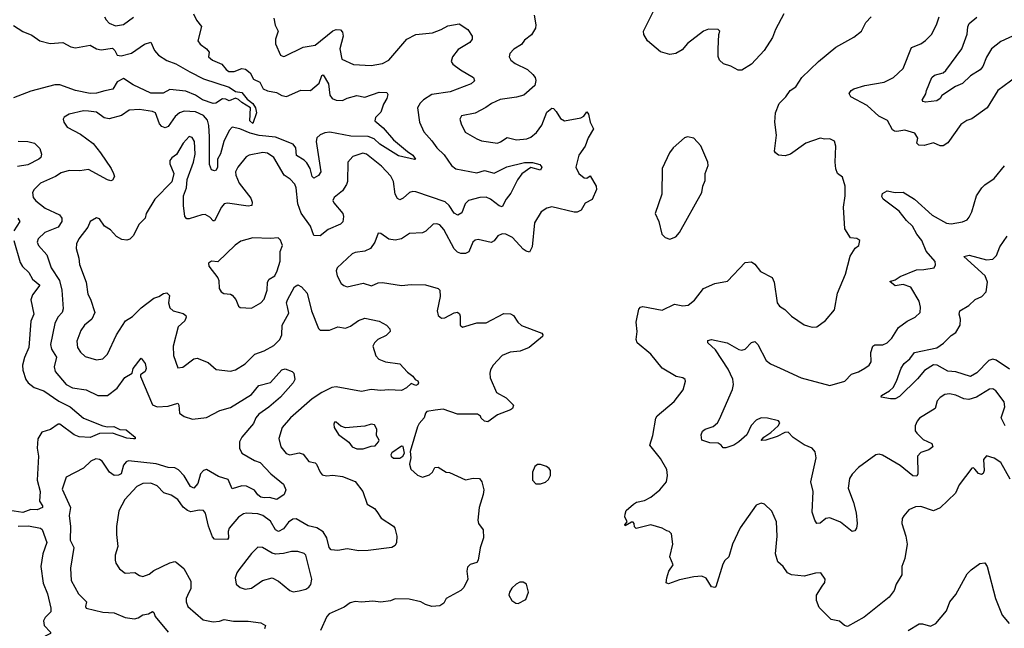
# Model space of a CAD drawing. Extents: x 1995161 to 2088924, y 769148 to 906007.
# Tile 169 of 256: x 2043575 to 2049738, y 822228 to 826037. Entities that reach past the tile are written whole.
import ezdxf

# ---------------------------------------------------------------- set-up
doc = ezdxf.new("R2010")
doc.units = 0

msp = doc.modelspace()

# ---------------------------------------------------------------- linework, layer by layer
at = {"layer": '0CON20XD'}
for points in [[(2048357.5, 826075), (2048306, 825975), (2048287.1, 825925), (2048234.3, 825845), (2048155, 825758.8), (2048095, 825722), (2048071.2, 825721.2), (2048025.9, 825745.9), (2047980.5, 825760.5), (2047953.9, 825783.9), (2047946.4, 825806.4), (2047946.2, 825855), (2047950, 825945), (2047956.7, 825965), (2047946.4, 825976.4), (2047885, 825978.8), (2047855, 825966), (2047755, 825888.8), (2047720.3, 825849.7), (2047682.5, 825825), (2047645, 825820), (2047585, 825835.8), (2047504.4, 825904.4), (2047480.8, 825945), (2047478.6, 825965), (2047568, 826145)], [(2044105.7, 826055), (2044115, 826036.2), (2044134.6, 826014.6), (2044175, 825998.9), (2044225, 826007.8), (2044286.6, 826053.4)], [(2044662.5, 826075), (2044681.4, 826035), (2044712.5, 825995), (2044689.2, 825905), (2044703.4, 825883.4), (2044744, 825855), (2044761.2, 825835), (2044756, 825805), (2044782, 825785), (2044839.1, 825759.1), (2044866.7, 825725), (2044884, 825714), (2044917.6, 825712.4), (2044965, 825732), (2044988.3, 825728.3), (2045017.3, 825705), (2045038.6, 825665), (2045076.9, 825646.9), (2045099.4, 825605), (2045125, 825592.3), (2045181.1, 825581.1), (2045215, 825563.5), (2045245, 825556.7), (2045335, 825597.1), (2045395, 825593.8), (2045449.9, 825640.1), (2045465, 825688), (2045475, 825692.5), (2045507.3, 825635), (2045515.4, 825565), (2045531.1, 825545), (2045555, 825534), (2045595, 825532.3), (2045625, 825547.1), (2045685, 825563.6), (2045735, 825551.9), (2045825, 825583.1), (2045872, 825582), (2045878.1, 825568.1), (2045871.9, 825545), (2045851.4, 825508.6), (2045835, 825458.8), (2045801.2, 825425), (2045798, 825405), (2045850, 825360), (2045915, 825285.6), (2046001.5, 825211.5), (2046035, 825190), (2046052.5, 825165), (2046045, 825162), (2045945, 825184.6), (2045828.9, 825258.9)], [(2046794.3, 826065), (2046805.7, 826005), (2046802.5, 825985), (2046778.1, 825941.9), (2046735, 825908.6), (2046715, 825882.5), (2046667.4, 825852.6), (2046642, 825825), (2046638, 825805), (2046648.8, 825785), (2046675, 825764), (2046753.8, 825725), (2046786.2, 825695), (2046801.2, 825675), (2046805.9, 825655.9), (2046800, 825625), (2046731.2, 825565), (2046685, 825552.5), (2046581.9, 825538.1), (2046527.2, 825512.8), (2046493, 825487), (2046425, 825452.9), (2046340, 825435), (2046330, 825415), (2046337.1, 825385), (2046363.4, 825333.4), (2046435, 825290.8), (2046465, 825280), (2046565, 825265.5), (2046585, 825272.1), (2046625, 825300.3), (2046685, 825284.8), (2046748.1, 825291.9), (2046775, 825302.5), (2046808.5, 825331.5), (2046842.7, 825377.3), (2046875, 825458.8), (2046905, 825483.3), (2046915, 825482.5), (2046933, 825463), (2046958.8, 825418.8), (2046985, 825404.2), (2047087.3, 825422.7), (2047106.4, 825433.6), (2047125, 825460), (2047135.8, 825445), (2047146, 825395), (2047167.1, 825355), (2047133.1, 825296.9), (2047113.8, 825245), (2047075, 825188.8), (2047055.7, 825115), (2047074.4, 825074.4), (2047107.3, 825047.3), (2047123.9, 825046.1), (2047145, 825060), (2047182.5, 824995), (2047184, 824975), (2047158.8, 824911.2), (2047115, 824888), (2047089.2, 824845), (2047065, 824832.2), (2047045, 824832.2), (2046905, 824865.5), (2046875, 824858.1), (2046839.2, 824835), (2046796.9, 824765), (2046783.3, 824616.7), (2046765, 824583.3), (2046745, 824588), (2046725, 824601.9), (2046658.6, 824675), (2046616.7, 824695), (2046595, 824697.1), (2046567.5, 824685), (2046545, 824653.3), (2046525, 824643.8), (2046445, 824661.4), (2046425, 824657.5), (2046410.8, 824645), (2046385, 824583.8), (2046365, 824574), (2046335, 824574.2), (2046315, 824582.9), (2046294, 824604), (2046229.1, 824725), (2046205, 824753.1), (2046185, 824760.6), (2046162.1, 824757.9), (2046116.2, 824713.8), (2046096.9, 824703.1), (2046015, 824700), (2045964.5, 824665.5), (2045925, 824656.7), (2045885, 824664.3), (2045835, 824698.8), (2045818.3, 824701.7), (2045797.5, 824645), (2045770.8, 824605), (2045735, 824588.2), (2045675, 824580), (2045655, 824571.4), (2045561.2, 824485), (2045555.8, 824465), (2045560.8, 824435), (2045586.8, 824386.8), (2045603.2, 824373.2), (2045625, 824366), (2045725, 824387.8), (2045777.3, 824372.7), (2045818.8, 824391.2), (2045845, 824392.9), (2045965, 824373.8), (2046025, 824380.8), (2046115, 824378.6), (2046195, 824355.8), (2046204.1, 824344.1), (2046207.5, 824305), (2046188, 824215), (2046193.3, 824185), (2046215, 824168.8), (2046235, 824171.2), (2046295, 824202.5), (2046315.9, 824205.9), (2046327.1, 824197.1), (2046331.7, 824181.7), (2046331.2, 824125), (2046346, 824114), (2046435, 824140), (2046495, 824139.5), (2046605, 824197.5), (2046645.9, 824195.9), (2046665, 824186.7), (2046692.5, 824145), (2046715, 824122.9), (2046842.5, 824075), (2046848.8, 824065), (2046846.2, 824055), (2046763.6, 823986.4), (2046706.9, 823963.1), (2046645, 823956.2), (2046595.3, 823934.7), (2046538.9, 823875), (2046521.5, 823845), (2046516.5, 823825), (2046520, 823795), (2046558.6, 823705), (2046620, 823670), (2046666, 823625), (2046660, 823605), (2046646, 823595), (2046565, 823564.5), (2046505, 823520.8), (2046483.3, 823525), (2046463.6, 823543.6), (2046460, 823555), (2046439.3, 823569.3), (2046315, 823567.5), (2046225, 823600.8), (2046175, 823593.1), (2046123.5, 823585), (2046114.6, 823575), (2046106, 823545), (2046075, 823510.8), (2046065, 823490), (2046018.8, 823335), (2046023.3, 823295), (2046015.6, 823255), (2046022.9, 823225), (2046065, 823187.5), (2046095, 823174.2), (2046140.5, 823189.5), (2046157.5, 823205), (2046172.5, 823235), (2046193, 823237), (2046245, 823206.2), (2046265, 823203.3), (2046365, 823158), (2046412.5, 823167.5), (2046452.5, 823165), (2046467.5, 823145), (2046479.2, 823095), (2046475.8, 823065.8), (2046450.8, 822985), (2046443.1, 822905), (2046445.7, 822885), (2046476.5, 822845), (2046477.1, 822795), (2046457.4, 822732.6), (2046443.6, 822655), (2046435, 822639.4), (2046395, 822627.5), (2046378.4, 822611.6), (2046372.9, 822585), (2046380.5, 822535), (2046355, 822483.8), (2046335, 822464), (2046243.3, 822415), (2046228.8, 822385), (2046205, 822369.5), (2046154.7, 822364.7), (2046115, 822376.9), (2046084.5, 822394.5), (2046011.7, 822411.7), (2045925, 822411.9), (2045895, 822401.2), (2045835, 822392.2), (2045785, 822399), (2045715, 822392.1), (2045674.4, 822395.6), (2045642.4, 822387.6), (2045605, 822360.8), (2045512.1, 822317.9), (2045497.5, 822302.5), (2045456.9, 822215)], [(2049775, 823162.5), (2049716.7, 823265), (2049675, 823293.3), (2049625, 823306.7), (2049606.7, 823285), (2049611.2, 823215), (2049605, 823197.5), (2049595, 823191.2), (2049576.4, 823196.4), (2049553.6, 823223.6), (2049545, 823232.5), (2049535, 823230), (2049455, 823126.7), (2049431.8, 823075), (2049337, 822983), (2049295, 822963.8), (2049215, 822991.1), (2049181.3, 822988.7), (2049139.7, 822970.3), (2049107.7, 822932.3), (2049098.8, 822915), (2049096.2, 822885), (2049122, 822805), (2049130, 822755), (2049114.3, 822665), (2049097.1, 822615), (2049096.6, 822563.4), (2049060.8, 822505), (2049047.5, 822465), (2049016.4, 822423.6), (2048861.3, 822298.7), (2048755, 822240), (2048736.4, 822246.4), (2048705, 822272.5), (2048654.2, 822284.2), (2048579.5, 822359.5), (2048561.7, 822401.7), (2048562.5, 822435), (2048597.7, 822492.3), (2048613.3, 822515), (2048616.7, 822535), (2048590, 822575), (2048555, 822573.3), (2048485, 822554), (2048405, 822562.5), (2048381.2, 822575), (2048354.3, 822614.3), (2048320, 822645), (2048305.8, 822695), (2048315.5, 822805.5), (2048310.8, 822895), (2048282.3, 822962.3), (2048236.1, 823006.1), (2048215, 823011.2), (2048185, 823000), (2048085, 822856.7), (2048037.1, 822755), (2048014, 822675), (2047988.3, 822651.7), (2047975, 822628.8), (2047931.4, 822488.6), (2047925, 822484.2), (2047905, 822488), (2047871.2, 822541.2), (2047844.2, 822554.2), (2047795, 822551.4), (2047705, 822531.5), (2047635, 822505.8), (2047622.1, 822512.1), (2047625.5, 822544.5), (2047638.1, 822585), (2047664, 822625), (2047643.1, 822675), (2047662, 822755), (2047655, 822820), (2047640, 822835), (2047625, 822837.5), (2047595.9, 822855.9), (2047525.8, 822875.8), (2047432.3, 822852.3), (2047422.5, 822862.5), (2047420, 822885), (2047415, 822892.5), (2047405, 822893.3), (2047365, 822870), (2047362.5, 822875), (2047377.5, 822895), (2047363.3, 822925), (2047363.6, 822943.6), (2047371.2, 822965), (2047416.2, 823005), (2047435, 823017.5), (2047485, 823028.6), (2047525, 823050), (2047580.5, 823095), (2047622.5, 823145), (2047629.6, 823185), (2047625, 823222), (2047585, 823290.9), (2047518.6, 823375), (2047536.7, 823435), (2047555.7, 823544.3), (2047565, 823558.8), (2047671.2, 823648.8), (2047728.3, 823721.7), (2047742.5, 823775), (2047740, 823785), (2047726.4, 823796.4), (2047684.1, 823804.1), (2047595, 823855.8), (2047524.4, 823945), (2047440, 824015), (2047434.2, 824035), (2047438.6, 824085), (2047434.2, 824145), (2047450, 824225), (2047461.2, 824238.8), (2047475, 824242), (2047595, 824220), (2047673.7, 824256.3), (2047725, 824247.1), (2047758.7, 824251.3), (2047798.6, 824281.4), (2047855, 824356), (2047925, 824387.1), (2048005, 824400), (2048115, 824516.7), (2048155, 824521.2), (2048175, 824506.7), (2048211.2, 824461.2), (2048285, 824423.3), (2048297.1, 824395), (2048315.7, 824265.7), (2048331.2, 824245), (2048363, 824223), (2048405, 824181.2), (2048485, 824128), (2048505, 824121.2), (2048535, 824114), (2048565, 824116), (2048618.8, 824155), (2048675, 824222.5), (2048694.4, 824325), (2048744.4, 824445.6), (2048772.7, 824557.3), (2048803.6, 824606.4), (2048826.7, 824625), (2048832.5, 824655), (2048815, 824667.5), (2048775, 824672.5), (2048738.8, 824728.8), (2048730.6, 824865), (2048741.5, 824935), (2048741.4, 824995), (2048725, 825052.5), (2048694.2, 825074.2), (2048683.4, 825103.4), (2048679.4, 825145), (2048684, 825245), (2048675, 825276.7), (2048645, 825292.5), (2048615, 825290), (2048585, 825296.7), (2048495, 825263.8), (2048400, 825195), (2048365, 825186), (2048325, 825188.8), (2048305, 825203.3), (2048300, 825215), (2048310.6, 825315), (2048300.8, 825395), (2048305.8, 825455), (2048327.4, 825512.6), (2048370, 825555), (2048396.7, 825595), (2048432.7, 825617.3), (2048471.2, 825675), (2048573.8, 825776.2), (2048682, 825865), (2048795, 825928.8), (2048843.3, 825965), (2048871.2, 826018.8), (2048903.3, 826055)], [(2049815, 825681.2), (2049696, 825595), (2049629.2, 825485), (2049535, 825417.5), (2049503.7, 825406.3), (2049465, 825381.4), (2049385, 825265.7), (2049355, 825246.9), (2049335, 825248.6), (2049295, 825266.5), (2049235, 825250), (2049203, 825253), (2049189.2, 825265), (2049195.7, 825295), (2049177.3, 825327.3), (2049115, 825346.8), (2049065, 825336.6), (2049049.2, 825339.2), (2049038.5, 825348.5), (2049006.6, 825406.6), (2048953.1, 825433.1), (2048879.8, 825499.8), (2048776.2, 825555), (2048766, 825575), (2048780, 825595), (2048796.7, 825605), (2048865, 825624.5), (2048985, 825645.5), (2049044.7, 825675.3), (2049105, 825732), (2049157.6, 825862.4), (2049215, 825885.7), (2049245, 825907.5), (2049280.8, 825945), (2049313.3, 826005), (2049329.6, 826055)], [(2043535, 826000.8), (2043595, 825964.4), (2043650.6, 825940.6), (2043700, 825905), (2043765, 825887.3), (2043845, 825894.3), (2043895, 825868.3), (2043925, 825860.3), (2044015, 825877.3), (2044056, 825855), (2044085, 825848.1), (2044155, 825858.1), (2044171.2, 825845), (2044185, 825816), (2044210.8, 825810.8), (2044275, 825827.5), (2044355, 825884.7), (2044395, 825897.5), (2044417.5, 825845), (2044444.4, 825815), (2044495, 825782.4), (2044551.7, 825761.7), (2044640.3, 825710.3), (2044725, 825667.7), (2044885, 825615.4), (2044925, 825588.8), (2044965, 825581.8), (2044998.9, 825538.9), (2045035, 825511.9), (2045050, 825485), (2045056.2, 825455), (2045035, 825386.7), (2045016.2, 825405), (2045020, 825485), (2044965, 825518.9), (2044945, 825538.1), (2044925.5, 825545.5), (2044885, 825530), (2044865, 825540), (2044845, 825541.2), (2044802.5, 825515), (2044785, 825512.9), (2044718.8, 825535), (2044674.6, 825564.6), (2044615, 825590.9), (2044515, 825600), (2044472.3, 825577.7), (2044395, 825578.4), (2044285, 825629.5), (2044225, 825670), (2044185, 825648.2), (2044157.7, 825602.3), (2044107.6, 825592.4), (2044055, 825577.2), (2044015.6, 825575.6), (2043924.4, 825594.4), (2043825, 825629.8), (2043795, 825629.4), (2043645, 825591), (2043535, 825548.5)], [(2045165, 826047.5), (2045174, 826004), (2045192.2, 825965), (2045175.6, 825915), (2045176.6, 825886.6), (2045208, 825815), (2045225, 825807.1), (2045235, 825810), (2045348, 825865), (2045425, 825878.8), (2045535, 825967.5), (2045555, 825975.6), (2045583.3, 825973.3), (2045595, 825960), (2045598.8, 825935), (2045578.6, 825855), (2045590.7, 825790.7), (2045665, 825757.1), (2045775, 825750.5), (2045845, 825763.5), (2045885.4, 825784.6), (2045998.6, 825915), (2046054.4, 825945.6), (2046157.5, 825955), (2046213.3, 825975), (2046255, 825998.6), (2046325, 826010.8), (2046380.6, 825975), (2046405.8, 825935), (2046407.5, 825915), (2046392.5, 825895), (2046318.9, 825851.1), (2046284.5, 825805), (2046274.4, 825775), (2046285, 825759.2), (2046333.5, 825723.5), (2046415.5, 825675.5), (2046420.8, 825655), (2046400.8, 825635), (2046268.8, 825585), (2046155, 825568.2), (2046102, 825535), (2046080.8, 825515), (2046064, 825485), (2046076.2, 825396.2), (2046104.7, 825334.7), (2046155, 825279.1), (2046185.5, 825235), (2046232.3, 825192.3), (2046277.3, 825125), (2046305, 825103.9), (2046435, 825079.6), (2046485, 825093.8), (2046545, 825076.1), (2046623.3, 825116.7), (2046735, 825143.8), (2046785, 825144.4), (2046830.6, 825130.6), (2046841.9, 825115), (2046835, 825096), (2046775, 825112.5), (2046718.1, 825071.9), (2046690.6, 825035), (2046649.4, 824950.6), (2046619.5, 824915), (2046595, 824866.2), (2046575, 824872.9), (2046521.1, 824915), (2046495, 824925.9), (2046455, 824925.3), (2046384.8, 824905.2), (2046362.3, 824885), (2046341.7, 824828.3), (2046316.3, 824813.7), (2046295, 824825.6), (2046263.3, 824875), (2046237.1, 824897.1), (2046055, 824960.9), (2046035, 824962.9), (2046015, 824955.4), (2045975, 824920), (2045955, 824910), (2045938.9, 824918.9), (2045925.4, 824945), (2045913.6, 825025), (2045897.6, 825057.6), (2045840, 825120), (2045745, 825195.5), (2045722, 825202), (2045659.8, 825180.2), (2045628.8, 825145), (2045626.4, 825025), (2045621.1, 825005), (2045594.6, 824965.4), (2045542.5, 824925), (2045534.3, 824905), (2045540.5, 824890.5), (2045596.5, 824825), (2045602.2, 824805), (2045597.1, 824772.9), (2045581.8, 824758.2), (2045505.3, 824724.7), (2045455, 824684.6), (2045416.2, 824686.2), (2045394.7, 824744.7), (2045335.8, 824825.8), (2045315.8, 824885), (2045305.8, 824985), (2045297.7, 825007.7), (2045268.5, 825038.5), (2045229.5, 825065), (2045165.7, 825175), (2045125, 825201.1), (2045096.2, 825206.2), (2045011.3, 825188.7), (2044991.3, 825178.7), (2044939.5, 825115), (2044924.7, 825085.3), (2044926.9, 825065), (2044947.8, 825015), (2045021.2, 824921.2), (2045030.3, 824895), (2045027.5, 824875), (2045005, 824869.7), (2044875, 824889.3), (2044854, 824885), (2044838.5, 824865), (2044795, 824779.1), (2044785, 824779.1), (2044765, 824801.8), (2044735, 824817.3), (2044715, 824816.4), (2044635, 824790.4), (2044621.7, 824791.7), (2044608.6, 824805), (2044599.3, 824875), (2044600, 824935), (2044617.9, 824985), (2044623.8, 825036.2), (2044663.1, 825145), (2044672.8, 825195), (2044668.2, 825275), (2044655, 825299.2), (2044635, 825306.9), (2044597.3, 825265), (2044557, 825193), (2044526.9, 825173.1), (2044514.1, 825155.9), (2044513.8, 825135), (2044540, 825075), (2044527, 825023), (2044420.8, 824915), (2044365.7, 824825), (2044360, 824795), (2044322.4, 824757.6), (2044285, 824683.8), (2044265, 824664), (2044245, 824658), (2044215, 824661.9), (2044181.4, 824681.4), (2044143.1, 824723.1), (2044104.6, 824744.6), (2044075, 824791.2), (2044055, 824798), (2044015.9, 824774.1), (2044000.5, 824739.5), (2043944, 824665), (2043930, 824635), (2043927.5, 824605), (2043944.4, 824545), (2043948.1, 824505), (2043990.8, 824395), (2044000.5, 824320.5), (2044018.7, 824288.7), (2044044.1, 824205), (2044026, 824164), (2043980, 824125), (2043957, 824093), (2043932.9, 824025), (2043936.2, 823985), (2043955, 823955.5), (2043985, 823930.3), (2044055, 823909.2), (2044095.8, 823915), (2044124.4, 823945), (2044181.4, 824065), (2044237.6, 824152.4), (2044281.1, 824178.9), (2044336, 824235), (2044415, 824294.2), (2044445, 824304.4), (2044475.3, 824324.7), (2044495, 824327.3), (2044512, 824312), (2044505.9, 824265), (2044515, 824234.2), (2044536.2, 824216.2), (2044597.6, 824197.6), (2044614, 824185), (2044616.3, 824175), (2044607.7, 824152.3), (2044567.5, 824115), (2044535.7, 823995), (2044538.1, 823935), (2044565, 823858.8), (2044595, 823862), (2044665, 823914), (2044685, 823918), (2044755, 823891.4), (2044805, 823848.6), (2044895, 823837.1), (2044925, 823845.7), (2044985.9, 823884.1), (2045046.7, 823943.3), (2045105, 823964.3), (2045165, 823999.1), (2045202.5, 824035), (2045216.5, 824065), (2045218, 824125), (2045258.4, 824201.6), (2045250.7, 824239.3), (2045245.3, 824265), (2045251.8, 824285), (2045295.5, 824365), (2045315, 824377.1), (2045339.4, 824365), (2045374.4, 824325), (2045400.4, 824215), (2045444.5, 824105), (2045455, 824094.5), (2045514.2, 824094.2), (2045565, 824114.5), (2045615, 824105.7), (2045645, 824118.6), (2045695, 824154.4), (2045735, 824168.8), (2045825, 824149.6), (2045870, 824125), (2045892.5, 824102.5), (2045894.4, 824085), (2045868.8, 824061.2), (2045815.6, 824035), (2045795.6, 824015), (2045785.6, 823995), (2045803.1, 823933.1), (2045822.7, 823912.7), (2045863.8, 823895), (2045955, 823883.3), (2046001.7, 823831.7), (2046036.4, 823806.4), (2046050, 823785), (2046066.2, 823776.2), (2046070, 823765), (2046066.7, 823755), (2046055, 823748.8), (2046025, 823760), (2045996.5, 823733.5), (2045965, 823716.4), (2045885, 823720), (2045835, 823716.7), (2045775, 823723.8), (2045715, 823710), (2045555, 823739.2), (2045528, 823735), (2045465, 823703.8), (2045406.4, 823663.6), (2045269.4, 823545), (2045218.6, 823485), (2045195.8, 823415.8), (2045208.6, 823365), (2045242.2, 823322.2), (2045265, 823313.3), (2045325, 823326.5), (2045348.6, 823318.6), (2045385, 823272.5), (2045423.7, 823263.7), (2045433.1, 823255), (2045455.3, 823205.3), (2045468.9, 823188.9), (2045495, 823182.5), (2045535, 823187.2), (2045595, 823177.5), (2045675, 823147.8), (2045721.5, 823085), (2045750.6, 823005), (2045795, 822978), (2045809.7, 822959.7), (2045836.8, 822916.8), (2045915, 822866.7), (2045923.3, 822855), (2045935.6, 822805), (2045934.2, 822765.8), (2045925, 822746.7), (2045905, 822734), (2045755, 822715.7), (2045696.7, 822713.3), (2045625, 822725.4), (2045565, 822714.6), (2045525, 822720), (2045511.5, 822735), (2045496.8, 822795), (2045475, 822833.1), (2045435, 822856.1), (2045380.4, 822870.4), (2045305, 822913.5), (2045285, 822910.9), (2045256.4, 822893.6), (2045225, 822850.3), (2045195, 822833.5), (2045176.2, 822845), (2045145, 822898.5), (2045097.5, 822935), (2045065, 822943.8), (2044995, 822949.1), (2044975.4, 822944.6), (2044945, 822924.4), (2044885.6, 822855), (2044879.6, 822835), (2044881.2, 822795), (2044875, 822784.4), (2044795, 822785.5), (2044781.2, 822801.2), (2044757.3, 822867.3)], [(2049815, 825947.1), (2049715, 825900.4), (2049657.5, 825855), (2049626.8, 825803.2), (2049603.6, 825745), (2049585.9, 825724.1), (2049525.5, 825685), (2049475, 825638.2), (2049431.4, 825618.6), (2049346.4, 825563.6), (2049335, 825543.3), (2049315, 825528.8), (2049245, 825522), (2049230, 825525), (2049223.6, 825533.6), (2049247, 825573), (2049250, 825595), (2049284.2, 825675), (2049300.7, 825689.3), (2049355, 825705.5), (2049371.1, 825718.9), (2049471.1, 825855), (2049505, 825947.5), (2049508.3, 825991.7), (2049516.7, 826013.3), (2049566.4, 826053.6)], [(2045828.9, 825258.9), (2045792.5, 825292.5), (2045755.7, 825305.7), (2045647.4, 825307.4), (2045515, 825333.8), (2045485, 825330), (2045455, 825316.4), (2045435, 825297.1), (2045429.4, 825275), (2045459.5, 825085), (2045445, 825062.5), (2045415, 825045.7), (2045405, 825056.2), (2045391.8, 825105), (2045371, 825141), (2045355, 825157.9), (2045307.3, 825187.3), (2045302.2, 825235), (2045287.3, 825257.3), (2045175, 825301.6), (2045072.8, 825312.8), (2045017.8, 825327.8), (2044952, 825355), (2044905, 825364.4), (2044885, 825344.3), (2044852.7, 825275), (2044831.9, 825198.1), (2044813.5, 825165), (2044813.1, 825115), (2044805, 825095.6), (2044795, 825090.9), (2044775, 825097.8), (2044762, 825132), (2044762, 825305), (2044758, 825375), (2044749.4, 825409.4), (2044725, 825438.3), (2044675, 825460.8), (2044605, 825464), (2044575, 825453.8), (2044548.7, 825431.3), (2044505, 825368.9), (2044485, 825360.9), (2044465, 825369.1), (2044450, 825385), (2044424.3, 825455), (2044405, 825463.2), (2044325, 825474.5), (2044259.3, 825470.7), (2044211.3, 825438.7), (2044135, 825416.7), (2044102.6, 825422.6), (2044055, 825458), (2044005.5, 825465.5), (2043975, 825467.9), (2043885, 825445.7), (2043853.2, 825426.8), (2043846.2, 825415), (2043851.2, 825395), (2043872, 825365), (2043955, 825321.9), (2044035, 825262.5), (2044080, 825205), (2044147, 825107), (2044162.5, 825075), (2044167.5, 825055), (2044155, 825032.5), (2044145, 825029.2), (2044123.3, 825035), (2044005, 825098.9), (2043952.1, 825092.1), (2043885, 825094.2), (2043835, 825078), (2043798, 825055), (2043705, 825014.6), (2043664.5, 824975), (2043655.6, 824955), (2043658.9, 824925), (2043675, 824904.4), (2043735, 824857.9), (2043824.4, 824815), (2043839.1, 824795), (2043838.8, 824775), (2043815, 824739.6), (2043733.1, 824705), (2043691.1, 824665), (2043684, 824645), (2043691.8, 824625), (2043745, 824565.6), (2043771.1, 824485), (2043824.8, 824405), (2043837.6, 824345), (2043847.6, 824227.6), (2043840, 824205), (2043813.2, 824175), (2043795.4, 824135), (2043767.4, 824005), (2043773.5, 823975), (2043804.6, 823925), (2043790.3, 823865), (2043796.1, 823835), (2043866.5, 823755), (2043905, 823734.1), (2043991.2, 823721.2), (2044064.7, 823684.7), (2044125, 823685.5), (2044185, 823730.6), (2044231.8, 823798.2), (2044278.8, 823825), (2044285.5, 823855), (2044335, 823920), (2044360, 823885), (2044367.1, 823855), (2044359.2, 823835), (2044330, 823815), (2044330.8, 823805), (2044407, 823627), (2044434.4, 823614.4), (2044505, 823618.5), (2044565, 823638), (2044571.4, 823625), (2044576, 823575), (2044603.2, 823553.2), (2044656.6, 823536.6), (2044745, 823548.5), (2044827.9, 823592.1), (2044895, 823610), (2045025, 823691.2), (2045072.3, 823747.7), (2045144.1, 823765.9), (2045215, 823846.2), (2045237, 823853), (2045280, 823835), (2045290, 823825), (2045296.2, 823786.2), (2045285.8, 823765), (2045206.2, 823675), (2045135, 823611.5), (2045070.7, 823569.3), (2045052.8, 823545), (2045038.9, 823511.1), (2044965.6, 823425), (2044950.5, 823395), (2044950.5, 823355), (2044965.6, 823325), (2045045, 823277.6), (2045080.6, 823265), (2045145.7, 823195), (2045225, 823130), (2045240, 823095), (2045230, 823065), (2045185, 823033.5), (2045137.9, 823047.9), (2045105, 823043.9), (2045085, 823049.1), (2045065, 823064.4), (2045043.8, 823093.8), (2044995, 823118.1), (2044965, 823119.5), (2044905, 823100.8), (2044878.7, 823158.7), (2044819, 823179), (2044745, 823222.1), (2044725.6, 823215), (2044706.9, 823195), (2044689.1, 823135), (2044664.3, 823105.7), (2044644.7, 823115), (2044605, 823182.5), (2044569.1, 823219.1), (2044545, 823231.8), (2044505, 823234.1), (2044428.4, 823258.4), (2044255, 823276.2), (2044240.8, 823269.2), (2044225, 823249.2), (2044210, 823195), (2044193.4, 823186.6), (2044165.2, 823185.2), (2044136.7, 823205), (2044090.8, 823275), (2044075, 823285.7), (2044051.1, 823288.9), (2044020, 823275), (2043975, 823230), (2043865.8, 823174.2), (2043841.3, 823098.7), (2043892.7, 822985), (2043884.6, 822935), (2043892.5, 822865), (2043890.6, 822780.6), (2043914.4, 822734.4), (2043893.5, 822605), (2043897, 822527), (2043942.2, 822445), (2043992, 822395), (2043986.2, 822365), (2043990, 822355), (2044095, 822329.2), (2044166, 822326), (2044235, 822296.5), (2044293.4, 822286.6), (2044317.1, 822292.9), (2044345, 822312.5), (2044380.8, 822319.2), (2044405, 822332.5), (2044415, 822327.5), (2044422.1, 822302.1), (2044503.3, 822203.3)], [(2043565, 825276.2), (2043625, 825274.6), (2043666.9, 825265), (2043700.3, 825230.3), (2043711.6, 825195), (2043706.6, 825175), (2043695, 825164.8), (2043625, 825128.5), (2043561.8, 825118.2)], [(2047645, 824663.8), (2047681.7, 824678.3), (2047704.4, 824705.6), (2047843.3, 824955), (2047850, 824995), (2047865, 825030), (2047866, 825075), (2047883.8, 825125), (2047882, 825145), (2047838.3, 825248.3), (2047795, 825296.2), (2047755, 825303.3), (2047735, 825298.8), (2047665, 825236.2), (2047641.2, 825205), (2047596.2, 825105), (2047594.2, 824945), (2047553.1, 824825), (2047575.8, 824775), (2047593.8, 824695), (2047615, 824673.8), (2047645, 824663.8)], [(2049742.5, 823495), (2049718.7, 823545), (2049740.4, 823615), (2049736.8, 823645), (2049684.3, 823715), (2049665, 823728.1), (2049645, 823725.7), (2049564.3, 823675.7), (2049515, 823660.6), (2049485, 823663.8), (2049435, 823687.8), (2049395, 823695.5), (2049365, 823691.9), (2049335, 823672.5), (2049318.3, 823651.7), (2049304.2, 823605), (2049206.1, 823543.9), (2049191.4, 823525), (2049180, 823495), (2049180, 823465), (2049189.7, 823449.7), (2049229.6, 823409.6), (2049283.1, 823385), (2049289.4, 823365), (2049265, 823345.4), (2049215, 823327.8), (2049194.4, 823305), (2049195.4, 823194.6), (2049189.3, 823180.7), (2049165, 823183.6), (2049085, 823247.8), (2048975, 823312.9), (2048955, 823318.1), (2048933.3, 823315), (2048824.2, 823235), (2048785, 823192.5), (2048769.5, 823165), (2048761.2, 823105), (2048793.1, 823015), (2048810.3, 822950.3), (2048816.9, 822885), (2048812, 822855), (2048802.3, 822837.7), (2048785, 822834), (2048712.8, 822892.8), (2048645, 822919.2), (2048620, 822915), (2048585, 822887.1), (2048565, 822884), (2048550.6, 822905), (2048535.5, 822955.5), (2048541.9, 823085), (2048525.7, 823145), (2048559.2, 823295), (2048553.6, 823333.6), (2048535, 823356.2), (2048485, 823377.5), (2048415, 823422.5), (2048385, 823456.9), (2048364.5, 823454.5), (2048315, 823427.8), (2048244.2, 823405), (2048215, 823404), (2048232.3, 823425), (2048277, 823453), (2048322.9, 823495), (2048333.3, 823515), (2048325, 823526.2), (2048255, 823544.2), (2048215, 823545.6), (2048185, 823530), (2048153.4, 823496.6), (2048125, 823440), (2048075.6, 823394.4), (2048045, 823375.2), (2047995, 823357.1), (2047976.9, 823356.9), (2047965.3, 823375.3), (2047946.9, 823386.9), (2047895, 823389.5), (2047843.8, 823405), (2047840.9, 823439.1), (2047848.9, 823461.1), (2047865, 823474.3), (2047915, 823492), (2047942, 823515), (2047955, 823536.7), (2048037, 823723), (2048043.1, 823755), (2048038.3, 823788.3), (2048009.3, 823849.3), (2047930.5, 823970.5), (2047881.4, 824015), (2047881.4, 824028.6), (2047905, 824035.7), (2048003.3, 824015), (2048075, 823973.5), (2048095, 823969.4), (2048115, 823975.8), (2048155, 824018), (2048175, 824022.5), (2048194.5, 824004.5), (2048248, 823905), (2048273.6, 823883.6), (2048335, 823855.5), (2048465, 823796.5), (2048645, 823748.1), (2048740, 823775), (2048781.1, 823818.9), (2048825, 823833.2), (2048865, 823855.4), (2048891.8, 823875), (2048904.5, 823895), (2048901.5, 823955), (2048915.6, 823994.4), (2048927.3, 824002.7), (2048977.3, 824002.7), (2049005, 824014), (2049034, 824045), (2049075, 824110), (2049129.1, 824150.9), (2049180, 824175), (2049210, 824205), (2049212, 824238), (2049204.5, 824275), (2049152.7, 824362.7), (2049105, 824379.6), (2049055, 824372.1), (2049021.2, 824398.8), (2049055, 824409.2), (2049085, 824429.3), (2049187.9, 824472.1), (2049234.5, 824474.5), (2049297.5, 824485), (2049307.7, 824502.3), (2049304, 824525), (2049249, 824589), (2049220.9, 824655), (2049190.6, 824695), (2049163.8, 824745), (2049125, 824780), (2049078.5, 824838.5), (2048978.8, 824915), (2048970.5, 824930.5), (2048975, 824950), (2049005, 824965.7), (2049055, 824956.7), (2049105, 824957.1), (2049175, 824914.5), (2049285, 824813.8), (2049375, 824764.4), (2049405, 824760.6), (2049475, 824772.5), (2049504.3, 824785.7), (2049518.3, 824801.7), (2049534.4, 824835.6), (2049564.4, 824935), (2049597.1, 824985), (2049615, 825004.3), (2049675, 825042.9), (2049738.2, 825121.8)], [(2043562.5, 824795), (2043576, 824775), (2043538.7, 824715)], [(2043537.7, 824655), (2043578.4, 824518.4), (2043593, 824493), (2043632.9, 824455), (2043654.1, 824414.1), (2043701.4, 824375), (2043655.2, 824314.8), (2043644.6, 824285), (2043663.8, 824195), (2043645, 824150), (2043632, 823985), (2043605, 823923.3), (2043593.3, 823875), (2043593.6, 823843.6), (2043613.1, 823785), (2043627.1, 823765), (2043665, 823734.4), (2043725, 823713.8), (2043819.1, 823649.2), (2043891.1, 823615), (2043975, 823543.3), (2044095, 823495.5), (2044125, 823489.5), (2044165, 823492.2), (2044201.7, 823471.7), (2044241.5, 823471.5), (2044298, 823425), (2044296.7, 823415), (2044286.7, 823413.3), (2044245, 823418.6), (2044155, 823450.6), (2044075, 823448.4), (2044015, 823423), (2043946.4, 823426.4), (2043915, 823440), (2043825, 823505.6), (2043815, 823505.7), (2043768.3, 823471.7), (2043714.2, 823455.8), (2043688.5, 823415), (2043684.5, 823355), (2043693.4, 823305), (2043683.8, 823155), (2043703.2, 823085), (2043697.9, 823025), (2043717.1, 822995), (2043716.9, 822985), (2043685, 822969.1), (2043645, 822971.4), (2043595, 822953.3), (2043485, 822969.4)], [(2045025, 824232), (2045084, 824265), (2045105, 824288), (2045122.9, 824345), (2045125.3, 824395), (2045137.2, 824412.8), (2045171.1, 824435), (2045187.3, 824465), (2045204.6, 824525.4), (2045204.4, 824585.6), (2045220, 824625), (2045207, 824657), (2045191.7, 824671.7), (2045145, 824667.5), (2045035, 824671.1), (2044959.1, 824650.9), (2044923, 824627), (2044815, 824522.9), (2044774.3, 824525.7), (2044756.1, 824513.9), (2044758.8, 824495), (2044815, 824422.5), (2044822, 824405), (2044824.3, 824355), (2044835, 824333.8), (2044853, 824323), (2044895, 824320), (2044904.3, 824314.3), (2044927, 824287), (2044943.8, 824245), (2044955, 824236.2), (2045025, 824232)], [(2049769.6, 823849.6), (2049686.9, 823906.9), (2049665, 823912.7), (2049640.5, 823905), (2049565, 823827.5), (2049525, 823804.5), (2049435, 823832.6), (2049385, 823838.3), (2049318, 823875), (2049295, 823876.5), (2049237.9, 823842.1), (2049195, 823790), (2049081.9, 823678.1), (2049055.4, 823664.6), (2049024.6, 823665.4), (2048966.7, 823675), (2048968.1, 823685), (2049019.5, 823715), (2049041.5, 823735), (2049062.9, 823775), (2049092.9, 823857.1), (2049111.2, 823885), (2049145.2, 823914.8), (2049175, 823953.8), (2049315, 823984.4), (2049356.8, 824013.2), (2049405, 824061.2), (2049435, 824078.8), (2049460.5, 824125), (2049462.5, 824162.5), (2049454.4, 824195), (2049459.2, 824215), (2049515, 824249.4), (2049555, 824285.6), (2049597.5, 824305), (2049624.2, 824335), (2049632.1, 824395), (2049617.8, 824435), (2049483.8, 824555), (2049517, 824563), (2049625.4, 824534.6), (2049665, 824538.9), (2049687.9, 824562.1), (2049708.8, 824615), (2049755, 824682.9)], [(2045685, 823351.1), (2045725, 823351.9), (2045775, 823368.8), (2045799.5, 823370.5), (2045821.2, 823395), (2045824, 823405), (2045807.5, 823435), (2045810.8, 823475), (2045795, 823501.2), (2045775, 823506), (2045735, 823494.2), (2045615, 823482.5), (2045583.8, 823493.8), (2045555, 823517.5), (2045545, 823517.5), (2045540, 823505), (2045543.8, 823485), (2045570.7, 823440.7), (2045635, 823393.3), (2045656.2, 823365), (2045685, 823351.1)], [(2045955, 823292.5), (2045972.5, 823305), (2045982.5, 823325), (2045975, 823366.7), (2045965, 823367.5), (2045903.8, 823326.2), (2045897.5, 823315), (2045900, 823305), (2045915, 823293.3), (2045955, 823292.5)], [(2046805, 823132.5), (2046835, 823133.3), (2046865, 823143.3), (2046885, 823160), (2046897.5, 823185), (2046897.5, 823215), (2046889.5, 823229.5), (2046871.7, 823241.7), (2046835, 823253.3), (2046815, 823253.3), (2046799.3, 823240.7), (2046783.6, 823206.4), (2046783.8, 823155), (2046805, 823132.5)], [(2044757.3, 822867.3), (2044738, 822948), (2044726.2, 822965), (2044698.3, 822968.3), (2044645, 822957.5), (2044625.3, 822965.3), (2044597.4, 822987.4), (2044565, 823034.4), (2044522.2, 823062.2), (2044476.1, 823076.1), (2044435, 823120.4), (2044395, 823137.3), (2044346.3, 823133.7), (2044308.6, 823115), (2044232.5, 823035), (2044195.9, 822964.1), (2044180.6, 822865), (2044180, 822815), (2044189.1, 822740.9), (2044173.3, 822686.7), (2044171.9, 822655), (2044176, 822635), (2044199.7, 822599.7), (2044234.2, 822574.2), (2044295, 822578.6), (2044325, 822558), (2044345, 822552.9), (2044385, 822567.1), (2044415, 822589.2), (2044515, 822638.1), (2044545, 822645.7), (2044555, 822642.9), (2044603, 822603), (2044645, 822523.3), (2044645, 822477.5), (2044625, 822433.3), (2044616, 822415), (2044615.8, 822395), (2044628, 822365), (2044722.4, 822282.4), (2044785, 822269.5), (2044825, 822273.5), (2044855, 822284.4), (2044913.9, 822273.9), (2045005, 822273.9), (2045083.1, 822263.1), (2045113.3, 822245), (2045108, 822225)], [(2043565, 822867.8), (2043629.8, 822869.8), (2043705, 822855.9), (2043715, 822846.9), (2043743.9, 822765), (2043718.9, 822695), (2043706.9, 822615), (2043721.8, 822511.8), (2043748.9, 822445), (2043770.5, 822355), (2043769.1, 822330.9), (2043733.3, 822295), (2043723.3, 822275), (2043727.5, 822245), (2043767.5, 822205), (2043767.5, 822195), (2043735, 822180), (2043705, 822147.5), (2043701.2, 822105), (2043713.1, 822075), (2043705, 822048.8), (2043695, 822045.8)], [(2045287.3, 822457.3), (2045325, 822462.5), (2045365.9, 822474.1), (2045383.9, 822486.1), (2045397.7, 822502.3), (2045402.5, 822535), (2045365.4, 822685.4), (2045355, 822696.9), (2045315, 822709.4), (2045275, 822709.5), (2045225, 822696.2), (2045175, 822693.3), (2045155, 822698.9), (2045095, 822734.2), (2045065, 822736), (2045025, 822697.5), (2044947.1, 822595), (2044933.1, 822575), (2044924.1, 822544.1), (2044928.8, 822505), (2044955, 822484.2), (2044985, 822472.5), (2045025, 822480), (2045095, 822528), (2045155, 822543.3), (2045195, 822522.5), (2045265, 822464.2), (2045287.3, 822457.3)], [(2049135.3, 822214.7), (2049205, 822255.8), (2049225, 822255.8), (2049275, 822241.4), (2049308.3, 822258.3), (2049375, 822336.7), (2049396, 822395), (2049435, 822440), (2049505, 822569.2), (2049530, 822595), (2049585, 822634.2), (2049615, 822637.5), (2049630, 822615), (2049683.3, 822415), (2049725, 822311.2), (2049767.6, 822257.6)], [(2046695, 822383.3), (2046741.7, 822408.3), (2046758.8, 822455), (2046747.5, 822505), (2046725, 822517.5), (2046705, 822517.5), (2046682.5, 822505), (2046655, 822480), (2046640, 822455), (2046636.7, 822435), (2046655, 822402.5), (2046680, 822385), (2046695, 822383.3)]]:
    msp.add_lwpolyline(points, dxfattribs=at)

doc.saveas('drawing.dxf')
